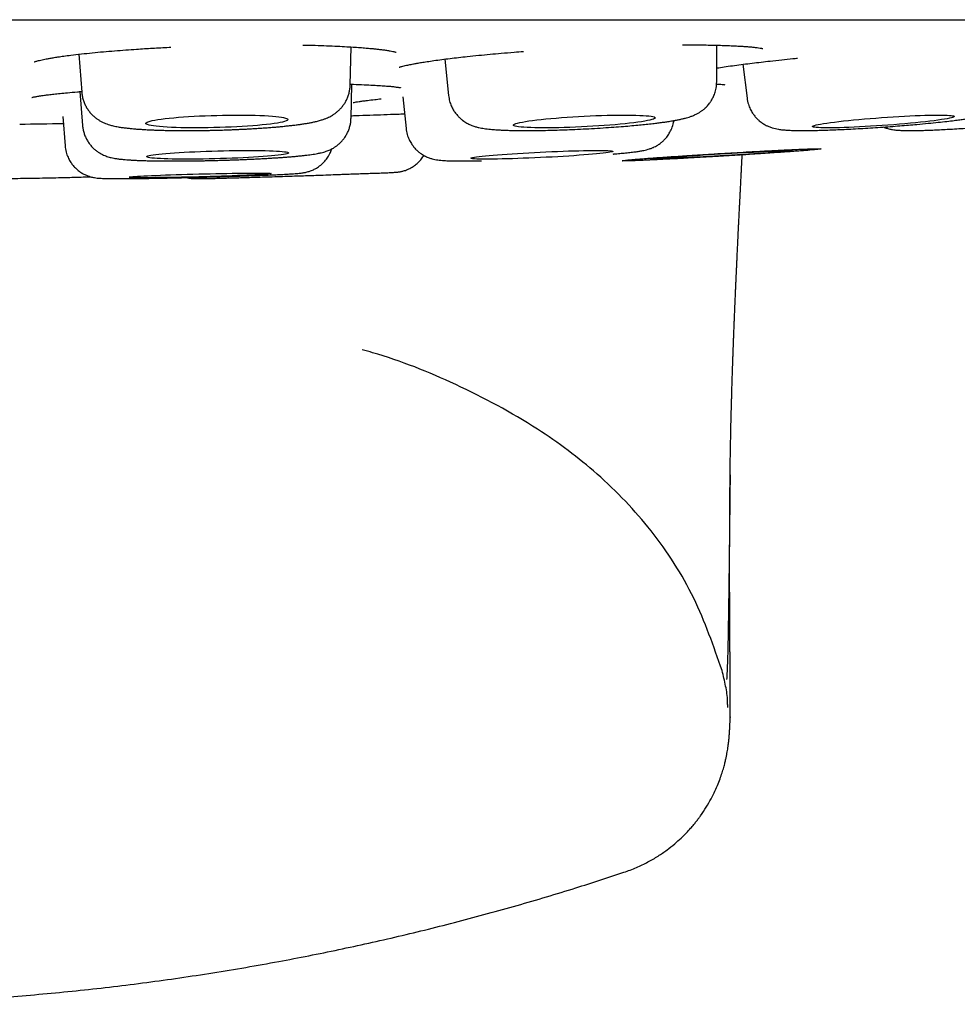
# Model space of a CAD drawing. Header units: millimetres. Extents: x 8 to 676, y 12 to 869.
# Tile 11 of 77: x 405.62 to 413.71, y 371.53 to 380.03. Entities that reach past the tile are written whole.
import ezdxf

# ---------------------------------------------------------------- set-up
doc = ezdxf.new("R2010")
doc.units = ezdxf.units.MM

msp = doc.modelspace()

# ---------------------------------------------------------------- linework, layer by layer
at = {"color": 7, "linetype": 'Continuous', "lineweight": 30}
for p, q in [((387.1689, 380.0263), (420.5038, 380.0263)), ((408.4672, 379.4619), (408.4757, 379.7913)), ((411.6302, 379.4901), (411.6307, 379.8063)), ((406.1248, 379.7282), (406.1509, 379.4002)), ((409.2835, 379.686), (409.3161, 379.3722)), ((411.8558, 379.6415), (411.8919, 379.3496)), ((408.4744, 379.1753), (408.482, 379.4691)), ((406.1349, 379.406), (406.1581, 379.1134)), ((408.9222, 379.3617), (408.9497, 379.0887)), ((405.9877, 379.1901), (406.0074, 378.9377)), ((408.9497, 379.0888), (408.9497, 379.0887))]:
    msp.add_line(p, q, dxfattribs=at)
at = {"color": 7, "linetype": 'Continuous', "lineweight": 30, "flags": 128}
for points in [[(407.3166, 379.2011), (407.3665, 379.2023), (407.4161, 379.2031), (407.4651, 379.2035), (407.513, 379.2036), (407.5597, 379.2033), (407.6047, 379.2026), (407.6478, 379.2015), (407.6887, 379.2001), (407.7272, 379.1984), (407.7629, 379.1963), (407.7956, 379.194), (407.8252, 379.1913), (407.8513, 379.1883), (407.8739, 379.185), (407.8928, 379.1816), (407.9079, 379.1778), (407.919, 379.1739), (407.9261, 379.1699), (407.9292, 379.1656), (407.9281, 379.1613), (407.9231, 379.1569), (407.9139, 379.1524), (407.9008, 379.1479), (407.8838, 379.1434), (407.8631, 379.1389), (407.8387, 379.1345), (407.8108, 379.1302), (407.7796, 379.126), (407.7454, 379.122), (407.7083, 379.1181), (407.6686, 379.1145), (407.6265, 379.111), (407.5824, 379.1078), (407.5365, 379.1049), (407.4892, 379.1023), (407.4407, 379.0999), (407.3914, 379.0979), (407.3416, 379.0963), (407.2916, 379.0949), (407.2418, 379.094), (407.1924, 379.0934), (407.1439, 379.0931), (407.0966, 379.0933), (407.0507, 379.0937), (407.0066, 379.0946), (406.9646, 379.0958), (406.9248, 379.0974), (406.8877, 379.0993), (406.8535, 379.1015), (406.8223, 379.1041), (406.7945, 379.1069), (406.7701, 379.11), (406.7493, 379.1134), (406.7323, 379.117), (406.7192, 379.1208), (406.7101, 379.1248), (406.705, 379.1289), (406.704, 379.1332), (406.707, 379.1376), (406.7141, 379.142), (406.7253, 379.1465), (406.7403, 379.151), (406.7592, 379.1555), (406.7818, 379.16), (406.808, 379.1643), (406.8375, 379.1686), (406.8702, 379.1727), (406.906, 379.1767), (406.9444, 379.1804), (406.9853, 379.184), (407.0284, 379.1873), (407.0735, 379.1904), (407.1201, 379.1932), (407.1681, 379.1956), (407.217, 379.1978), (407.2666, 379.1997), (407.3166, 379.2011)], [(410.4876, 379.194), (410.5375, 379.1964), (410.587, 379.1985), (410.6359, 379.2002), (410.6839, 379.2016), (410.7305, 379.2026), (410.7755, 379.2033), (410.8185, 379.2036), (410.8594, 379.2035), (410.8978, 379.2031), (410.9335, 379.2023), (410.9662, 379.2011), (410.9957, 379.1996), (411.0218, 379.1977), (411.0444, 379.1956), (411.0633, 379.1931), (411.0783, 379.1903), (411.0894, 379.1872), (411.0965, 379.1839), (411.0996, 379.1803), (411.0986, 379.1765), (411.0935, 379.1726), (411.0844, 379.1684), (411.0713, 379.1642), (411.0543, 379.1598), (411.0336, 379.1554), (411.0092, 379.1509), (410.9813, 379.1464), (410.9502, 379.1419), (410.916, 379.1374), (410.8789, 379.1331), (410.8393, 379.1288), (410.7973, 379.1246), (410.7532, 379.1206), (410.7073, 379.1168), (410.66, 379.1132), (410.6116, 379.1099), (410.5623, 379.1068), (410.5125, 379.104), (410.4626, 379.1014), (410.4128, 379.0992), (410.3636, 379.0973), (410.3151, 379.0958), (410.2678, 379.0946), (410.222, 379.0937), (410.1779, 379.0932), (410.1359, 379.0931), (410.0962, 379.0934), (410.0592, 379.094), (410.0249, 379.095), (409.9938, 379.0963), (409.966, 379.098), (409.9416, 379.1), (409.9208, 379.1024), (409.9039, 379.105), (409.8908, 379.1079), (409.8817, 379.1111), (409.8766, 379.1146), (409.8756, 379.1183), (409.8786, 379.1221), (409.8857, 379.1262), (409.8968, 379.1304), (409.9119, 379.1347), (409.9307, 379.1391), (409.9533, 379.1436), (409.9795, 379.1481), (410.009, 379.1526), (410.0417, 379.1571), (410.0773, 379.1615), (410.1157, 379.1658), (410.1566, 379.17), (410.1997, 379.1741), (410.2447, 379.178), (410.2913, 379.1817), (410.3392, 379.1852), (410.3881, 379.1884), (410.4377, 379.1914), (410.4876, 379.194)], [(412.4562, 379.1051), (412.458, 379.108), (412.4639, 379.1113), (412.4738, 379.1147), (412.4877, 379.1184), (412.5054, 379.1223), (412.5269, 379.1263), (412.5519, 379.1305), (412.5804, 379.1349), (412.6122, 379.1393), (412.6469, 379.1437), (412.6845, 379.1482), (412.7246, 379.1527), (412.767, 379.1572), (412.8114, 379.1616), (412.8575, 379.166), (412.905, 379.1702), (412.9536, 379.1742), (413.0029, 379.1781), (413.0527, 379.1818), (413.1026, 379.1853), (413.1522, 379.1885), (413.2013, 379.1915), (413.2495, 379.1941), (413.2964, 379.1965), (413.3419, 379.1985), (413.3855, 379.2003), (413.427, 379.2016), (413.4662, 379.2026), (413.5026, 379.2033), (413.5362, 379.2036), (413.5666, 379.2035), (413.5938, 379.203), (413.6174, 379.2022), (413.6374, 379.2011), (413.6536, 379.1995), (413.6658, 379.1977), (413.6741, 379.1955), (413.6784, 379.193), (413.6786, 379.1902), (413.6747, 379.1871), (413.6668, 379.1837), (413.6549, 379.1802), (413.6391, 379.1764), (413.6195, 379.1724), (413.5962, 379.1683), (413.5694, 379.164), (413.5393, 379.1596), (413.506, 379.1552), (413.4698, 379.1507), (413.431, 379.1462), (413.3897, 379.1417), (413.3462, 379.1373), (413.3009, 379.1329), (413.2541, 379.1286), (413.206, 379.1245), (413.157, 379.1205), (413.1074, 379.1167), (413.0576, 379.1131), (413.0078, 379.1098), (412.9584, 379.1067), (412.9097, 379.1039), (412.8621, 379.1013), (412.8158, 379.0991), (412.7712, 379.0973), (412.7286, 379.0957), (412.6883, 379.0945), (412.6505, 379.0937), (412.6154, 379.0932), (412.5834, 379.0931), (412.5546, 379.0934), (412.5292, 379.094), (412.5073, 379.095), (412.4892, 379.0964), (412.475, 379.0981), (412.4647, 379.1001), (412.4584, 379.1024), (412.4562, 379.1051)], [(407.3238, 378.8947), (407.3738, 378.8959), (407.4234, 378.8969), (407.4723, 378.8977), (407.5203, 378.8982), (407.5669, 378.8984), (407.612, 378.8984), (407.6551, 378.8982), (407.696, 378.8977), (407.7344, 378.8969), (407.7701, 378.8959), (407.8029, 378.8947), (407.8324, 378.8933), (407.8586, 378.8916), (407.8812, 378.8897), (407.9001, 378.8877), (407.9151, 378.8854), (407.9263, 378.883), (407.9334, 378.8805), (407.9364, 378.8778), (407.9354, 378.875), (407.9303, 378.8721), (407.9212, 378.8691), (407.9081, 378.8661), (407.8911, 378.863), (407.8703, 378.86), (407.8459, 378.8569), (407.8181, 378.8539), (407.7869, 378.8509), (407.7527, 378.8479), (407.7156, 378.8451), (407.6758, 378.8423), (407.6338, 378.8397), (407.5897, 378.8372), (407.5438, 378.8349), (407.4965, 378.8328), (407.448, 378.8308), (407.3986, 378.829), (407.3488, 378.8275), (407.2988, 378.8262), (407.249, 378.8251), (407.1997, 378.8242), (407.1512, 378.8236), (407.1039, 378.8232), (407.058, 378.8231), (407.0139, 378.8232), (406.9718, 378.8236), (406.9321, 378.8242), (406.895, 378.8251), (406.8608, 378.8262), (406.8296, 378.8275), (406.8017, 378.8291), (406.7773, 378.8308), (406.7566, 378.8328), (406.7396, 378.835), (406.7265, 378.8373), (406.7173, 378.8398), (406.7123, 378.8424), (406.7112, 378.8451), (406.7143, 378.848), (406.7214, 378.8509), (406.7325, 378.8539), (406.7476, 378.857), (406.7665, 378.86), (406.7891, 378.8631), (406.8152, 378.8662), (406.8448, 378.8692), (406.8775, 378.8721), (406.9132, 378.875), (406.9517, 378.8778), (406.9926, 378.8805), (407.0357, 378.8831), (407.0807, 378.8855), (407.1274, 378.8877), (407.1753, 378.8898), (407.2243, 378.8916), (407.2739, 378.8933), (407.3238, 378.8947)], [(409.5084, 378.8313), (409.5103, 378.8333), (409.5163, 378.8355), (409.5264, 378.8378), (409.5403, 378.8404), (409.5582, 378.843), (409.5798, 378.8458), (409.605, 378.8486), (409.6336, 378.8516), (409.6654, 378.8546), (409.7003, 378.8577), (409.738, 378.8607), (409.7782, 378.8638), (409.8207, 378.8668), (409.8652, 378.8699), (409.9115, 378.8728), (409.959, 378.8757), (410.0077, 378.8785), (410.0571, 378.8811), (410.107, 378.8836), (410.1569, 378.886), (410.2066, 378.8882), (410.2557, 378.8902), (410.304, 378.892), (410.351, 378.8936), (410.3964, 378.895), (410.4401, 378.8962), (410.4816, 378.8971), (410.5207, 378.8978), (410.5571, 378.8982), (410.5907, 378.8984), (410.6211, 378.8984), (410.6482, 378.8981), (410.6717, 378.8975), (410.6916, 378.8967), (410.7077, 378.8957), (410.7199, 378.8944), (410.7281, 378.8929), (410.7323, 378.8912), (410.7324, 378.8893), (410.7284, 378.8872), (410.7204, 378.8849), (410.7084, 378.8824), (410.6924, 378.8799), (410.6727, 378.8771), (410.6493, 378.8743), (410.6224, 378.8714), (410.5921, 378.8684), (410.5587, 378.8654), (410.5224, 378.8623), (410.4834, 378.8593), (410.442, 378.8562), (410.3984, 378.8532), (410.3531, 378.8502), (410.3061, 378.8473), (410.2579, 378.8444), (410.2089, 378.8417), (410.1592, 378.8391), (410.1092, 378.8367), (410.0594, 378.8344), (410.0099, 378.8323), (409.9612, 378.8304), (409.9136, 378.8287), (409.8673, 378.8272), (409.8227, 378.8259), (409.7801, 378.8248), (409.7398, 378.824), (409.702, 378.8235), (409.6669, 378.8231), (409.6349, 378.8231), (409.6062, 378.8233), (409.5808, 378.8237), (409.5591, 378.8244), (409.5411, 378.8253), (409.5269, 378.8265), (409.5167, 378.8279), (409.5105, 378.8295), (409.5084, 378.8313)], [(411.0609, 378.824), (411.0629, 378.8248), (411.0689, 378.8259), (411.079, 378.8271), (411.093, 378.8286), (411.1109, 378.8304), (411.1325, 378.8323), (411.1577, 378.8344), (411.1864, 378.8367), (411.2182, 378.8391), (411.2531, 378.8417), (411.2908, 378.8444), (411.3311, 378.8472), (411.3736, 378.8501), (411.4181, 378.8531), (411.4643, 378.8561), (411.5119, 378.8592), (411.5605, 378.8623), (411.6099, 378.8653), (411.6597, 378.8684), (411.7096, 378.8714), (411.7593, 378.8743), (411.8084, 378.8771), (411.8565, 378.8798), (411.9035, 378.8824), (411.9489, 378.8848), (411.9925, 378.8871), (412.0339, 378.8892), (412.073, 378.8911), (412.1094, 378.8929), (412.1429, 378.8944), (412.1732, 378.8956), (412.2002, 378.8967), (412.2237, 378.8975), (412.2436, 378.8981), (412.2596, 378.8984), (412.2717, 378.8984), (412.2799, 378.8983), (412.284, 378.8978), (412.2841, 378.8971), (412.28, 378.8962), (412.272, 378.895), (412.2599, 378.8937), (412.2439, 378.8921), (412.2242, 378.8902), (412.2007, 378.8882), (412.1738, 378.886), (412.1435, 378.8837), (412.1101, 378.8811), (412.0737, 378.8785), (412.0348, 378.8757), (411.9933, 378.8729), (411.9498, 378.8699), (411.9044, 378.8669), (411.8575, 378.8638), (411.8093, 378.8608), (411.7603, 378.8577), (411.7106, 378.8547), (411.6607, 378.8516), (411.6109, 378.8487), (411.5615, 378.8458), (411.5128, 378.8431), (411.4652, 378.8404), (411.419, 378.8379), (411.3745, 378.8355), (411.3319, 378.8333), (411.2916, 378.8313), (411.2539, 378.8295), (411.2189, 378.8279), (411.187, 378.8265), (411.1583, 378.8253), (411.133, 378.8244), (411.1113, 378.8237), (411.0933, 378.8233), (411.0792, 378.8231), (411.0691, 378.8231), (411.0629, 378.8235), (411.0609, 378.824)], [(406.5601, 378.6675), (406.5621, 378.6686), (406.5682, 378.6698), (406.5783, 378.671), (406.5924, 378.6724), (406.6103, 378.6738), (406.632, 378.6753), (406.6572, 378.6768), (406.6859, 378.6783), (406.7179, 378.6799), (406.7528, 378.6816), (406.7906, 378.6832), (406.8309, 378.6848), (406.8735, 378.6865), (406.918, 378.6881), (406.9643, 378.6896), (407.012, 378.6912), (407.0607, 378.6926), (407.1102, 378.694), (407.16, 378.6954), (407.21, 378.6966), (407.2598, 378.6978), (407.3089, 378.6989), (407.3571, 378.6998), (407.4042, 378.7007), (407.4496, 378.7014), (407.4933, 378.702), (407.5348, 378.7025), (407.5739, 378.7029), (407.6103, 378.7031), (407.6438, 378.7032), (407.6742, 378.7032), (407.7013, 378.703), (407.7248, 378.7027), (407.7446, 378.7023), (407.7607, 378.7018), (407.7728, 378.7011), (407.781, 378.7003), (407.7851, 378.6994), (407.7851, 378.6984), (407.7811, 378.6972), (407.773, 378.696), (407.7609, 378.6947), (407.7449, 378.6933), (407.7251, 378.6919), (407.7016, 378.6904), (407.6746, 378.6889), (407.6442, 378.6873), (407.6108, 378.6857), (407.5744, 378.684), (407.5353, 378.6824), (407.4938, 378.6808), (407.4502, 378.6792), (407.4048, 378.6776), (407.3578, 378.676), (407.3095, 378.6745), (407.2604, 378.6731), (407.2107, 378.6717), (407.1607, 378.6704), (407.1108, 378.6692), (407.0613, 378.6681), (407.0126, 378.6671), (406.9649, 378.6661), (406.9186, 378.6653), (406.874, 378.6647), (406.8314, 378.6641), (406.7911, 378.6637), (406.7533, 378.6634), (406.7183, 378.6632), (406.6863, 378.6632), (406.6576, 378.6633), (406.6323, 378.6635), (406.6105, 378.6639), (406.5926, 378.6644), (406.5785, 378.665), (406.5683, 378.6657), (406.5622, 378.6666), (406.5601, 378.6675)]]:
    msp.add_lwpolyline(points, dxfattribs=at)
at = {"color": 7, "linetype": 'Continuous', "lineweight": 30}
msp.add_arc((403.8363, 509.1134), 130, 270.784149, 270.950264, dxfattribs=at)
for points, knots in [([(405.7407, 379.6629), (405.7406, 379.6628), (405.7399, 379.6623), (405.7441, 379.6639), (405.7523, 379.6664), (405.7634, 379.6696), (405.7779, 379.6734), (405.7968, 379.6779), (405.8191, 379.6828), (405.8434, 379.6877), (405.8713, 379.6928), (405.9052, 379.6986), (405.9469, 379.7052), (405.9974, 379.7125), (406.0636, 379.7212), (406.145, 379.7308), (406.2396, 379.7407), (406.3358, 379.7498), (406.4323, 379.758), (406.5277, 379.7654), (406.6365, 379.773), (406.7614, 379.7808), (406.8613, 379.7865), (406.9149, 379.7889), (406.9203, 379.7892)], [0, 0, 0, 0, 0.0068045, 0.041748, 0.0776064, 0.1100971, 0.1391351, 0.1766079, 0.2097498, 0.239337, 0.2712544, 0.3081261, 0.3499665, 0.3967917, 0.4486187, 0.5208887, 0.5899139, 0.6555636, 0.7178215, 0.7766811, 0.8321436, 0.9119636, 0.9912439, 1, 1, 1, 1]), ([(408.0574, 379.8078), (408.0852, 379.8072), (408.1475, 379.8058), (408.2403, 379.8028), (408.3335, 379.799), (408.4175, 379.7948), (408.49, 379.7905), (408.5516, 379.7863), (408.6031, 379.7822), (408.6455, 379.7785), (408.6815, 379.7749), (408.7147, 379.7713), (408.748, 379.7672), (408.7816, 379.7625), (408.8123, 379.7575), (408.8343, 379.7532), (408.8487, 379.7499), (408.8589, 379.7473), (408.8633, 379.7459), (408.8632, 379.7462), (408.8632, 379.7462)], [0, 0, 0, 0, 0.066437, 0.148506, 0.232045, 0.309613, 0.380376, 0.444276, 0.501275, 0.551351, 0.594497, 0.637639, 0.687844, 0.745055, 0.807631, 0.867041, 0.904201, 0.939564, 0.979066, 1, 1, 1, 1]), ([(411.3347, 379.8097), (411.3517, 379.8097), (411.3967, 379.8098), (411.465, 379.8092), (411.5383, 379.8083), (411.6041, 379.807), (411.6621, 379.8055), (411.7165, 379.8037), (411.7662, 379.8017), (411.8104, 379.7994), (411.8472, 379.7973), (411.8806, 379.795), (411.9138, 379.7923), (411.9476, 379.7891), (411.9791, 379.7854), (412.0003, 379.7823), (412.0133, 379.78), (412.0209, 379.7786), (412.0272, 379.7772), (412.0297, 379.7766), (412.0293, 379.7768), (412.0292, 379.7769)], [0, 0, 0, 0, 0.046415, 0.122487, 0.196036, 0.264585, 0.328089, 0.386512, 0.452354, 0.510188, 0.560001, 0.607255, 0.662291, 0.725301, 0.795176, 0.862341, 0.89406, 0.92454, 0.954254, 0.987585, 1, 1, 1, 1]), ([(408.8905, 379.6165), (408.8905, 379.6164), (408.8904, 379.6162), (408.8938, 379.6173), (408.9012, 379.6196), (408.9137, 379.6233), (408.9316, 379.6279), (408.9523, 379.6328), (408.9723, 379.6371), (408.9921, 379.6411), (409.0151, 379.6456), (409.0448, 379.651), (409.0841, 379.6577), (409.1322, 379.6652), (409.1901, 379.6737), (409.2562, 379.6827), (409.3278, 379.6917), (409.4015, 379.7003), (409.4837, 379.7094), (409.5741, 379.7187), (409.6722, 379.7281), (409.7741, 379.7372), (409.8707, 379.7454), (409.9362, 379.7505), (409.9635, 379.7526)], [0, 0, 0, 0, 0.015776, 0.048547, 0.082601, 0.117442, 0.159942, 0.19774, 0.228926, 0.253793, 0.279418, 0.316575, 0.359439, 0.408028, 0.46236, 0.521695, 0.580084, 0.636247, 0.690174, 0.758577, 0.822982, 0.883389, 0.951473, 1, 1, 1, 1]), ([(411.6304, 379.6095), (411.6361, 379.6104), (411.6609, 379.6145), (411.7118, 379.6221), (411.7824, 379.632), (411.8576, 379.6419), (411.9343, 379.6514), (412.0116, 379.6605), (412.0961, 379.6701), (412.1876, 379.6799), (412.2672, 379.6882), (412.314, 379.6928), (412.3273, 379.6941)], [0, 0, 0, 0, 0.035819, 0.155598, 0.277943, 0.394878, 0.506377, 0.612415, 0.712973, 0.838488, 0.954221, 1, 1, 1, 1]), ([(407.3186, 379.0733), (407.3388, 379.0739), (407.3671, 379.0747), (407.4085, 379.0761), (407.4434, 379.0774), (407.4846, 379.0791), (407.5275, 379.081), (407.5717, 379.0832), (407.6166, 379.0857), (407.6616, 379.0884), (407.7063, 379.0913), (407.7505, 379.0945), (407.7938, 379.0978), (407.836, 379.1014), (407.877, 379.1052), (407.9166, 379.1092), (407.9547, 379.1133), (407.9912, 379.1177), (408.0262, 379.1222), (408.0597, 379.127), (408.0919, 379.1321), (408.1231, 379.1377), (408.154, 379.1439), (408.1859, 379.1513), (408.2164, 379.1597), (408.2447, 379.1692), (408.2686, 379.1788), (408.2903, 379.189), (408.3109, 379.2003), (408.3312, 379.2133), (408.3515, 379.2285), (408.3717, 379.2463), (408.3915, 379.267), (408.4102, 379.2906), (408.4271, 379.317), (408.4417, 379.3458), (408.4534, 379.3766), (408.4616, 379.4087), (408.4663, 379.4374), (408.4666, 379.4552), (408.4667, 379.4618)], [0, 0, 0, 0, 0.03684, 0.051445, 0.075691, 0.100747, 0.127522, 0.155356, 0.183986, 0.213204, 0.242863, 0.272859, 0.303115, 0.333577, 0.364211, 0.394995, 0.425929, 0.457028, 0.488335, 0.519933, 0.551974, 0.584732, 0.618736, 0.655105, 0.696029, 0.726436, 0.751216, 0.772026, 0.791016, 0.809244, 0.827398, 0.845903, 0.864923, 0.88454, 0.904667, 0.925151, 0.945847, 0.966658, 0.987527, 1, 1, 1, 1]), ([(408.4674, 379.4695), (408.4771, 379.4693), (408.5198, 379.4681), (408.5867, 379.4656), (408.6645, 379.462), (408.7291, 379.4582), (408.7818, 379.4544), (408.8238, 379.4506), (408.8537, 379.4472), (408.8744, 379.4444), (408.8896, 379.442), (408.8997, 379.44), (408.9007, 379.4399), (408.9012, 379.4398)], [0, 0, 0, 0, 0.039825, 0.175402, 0.30283, 0.42208, 0.533135, 0.636013, 0.731291, 0.797829, 0.860198, 0.926462, 1, 1, 1, 1]), ([(409.3161, 379.3722), (409.3186, 379.3559), (409.3232, 379.325), (409.3382, 379.2835), (409.3556, 379.2493), (409.3754, 379.2197), (409.396, 379.1951), (409.4171, 379.1747), (409.4368, 379.1586), (409.4556, 379.1455), (409.4737, 379.1345), (409.495, 379.1234), (409.5201, 379.1126), (409.5492, 379.1029), (409.5771, 379.0958), (409.6002, 379.0912), (409.6238, 379.0872), (409.6494, 379.0838), (409.6755, 379.081), (409.7011, 379.0787), (409.7236, 379.077), (409.7433, 379.0758), (409.7674, 379.0744), (409.7997, 379.073), (409.8442, 379.0715), (409.897, 379.0704), (409.9594, 379.0698), (410.0272, 379.0699), (410.0987, 379.0707), (410.1727, 379.0721), (410.253, 379.0743), (410.3394, 379.0773), (410.4311, 379.0812), (410.5272, 379.086), (410.6243, 379.0916), (410.7178, 379.0978), (410.8035, 379.1042), (410.8799, 379.1105), (410.9471, 379.1166), (411.0087, 379.1227), (411.0638, 379.1287), (411.1121, 379.1344), (411.1527, 379.1396), (411.1909, 379.1449), (411.2245, 379.15), (411.2553, 379.1551), (411.2843, 379.1603), (411.314, 379.1663), (411.3419, 379.1726), (411.3674, 379.1792), (411.3904, 379.186), (411.4166, 379.195), (411.4442, 379.2067), (411.4686, 379.2192), (411.4895, 379.232), (411.5107, 379.2472), (411.5286, 379.2624), (411.5441, 379.2776), (411.5566, 379.2913), (411.5697, 379.3077), (411.5843, 379.3288), (411.6001, 379.3569), (411.6153, 379.3933), (411.6275, 379.4386), (411.6293, 379.4722), (411.6302, 379.4901)], [0, 0, 0, 0, 0.015372, 0.029051, 0.041034, 0.051323, 0.06242, 0.071342, 0.079634, 0.087368, 0.094591, 0.101936, 0.114512, 0.129493, 0.143272, 0.155829, 0.169808, 0.185532, 0.20122, 0.214859, 0.226207, 0.235302, 0.243789, 0.261161, 0.281066, 0.303533, 0.328051, 0.354253, 0.377377, 0.40167, 0.427131, 0.453758, 0.481548, 0.510501, 0.540552, 0.569634, 0.596731, 0.621839, 0.644955, 0.666076, 0.688787, 0.708626, 0.726092, 0.743533, 0.761335, 0.773968, 0.788877, 0.806111, 0.823571, 0.839001, 0.852506, 0.866125, 0.880431, 0.89264, 0.902328, 0.910623, 0.92042, 0.925975, 0.931979, 0.938443, 0.946326, 0.956413, 0.968718, 0.983248, 1, 1, 1, 1]), ([(411.6285, 379.4707), (411.6332, 379.4705), (411.6472, 379.47), (411.6674, 379.4687), (411.6861, 379.4673), (411.6999, 379.4655), (411.6992, 379.4658), (411.699, 379.4659)], [0, 0, 0, 0, 0.117026, 0.348906, 0.630323, 0.880727, 1, 1, 1, 1]), ([(411.8919, 379.3496), (411.895, 379.332), (411.9007, 379.2992), (411.9181, 379.2563), (411.9373, 379.2223), (411.9574, 379.1948), (411.9772, 379.173), (411.9965, 379.1553), (412.0164, 379.1396), (412.0369, 379.1261), (412.0602, 379.1133), (412.0832, 379.1029), (412.1175, 379.0906), (412.1623, 379.0807), (412.1994, 379.0762), (412.2351, 379.0732), (412.2754, 379.0712), (412.3191, 379.0701), (412.365, 379.0697), (412.4101, 379.0698), (412.4582, 379.0705), (412.5126, 379.0718), (412.5729, 379.0737), (412.6393, 379.0762), (412.7113, 379.0794), (412.7886, 379.0832), (412.8707, 379.0877), (412.9561, 379.0929), (413.0425, 379.0985), (413.1272, 379.1046), (413.2081, 379.1107), (413.2847, 379.1169), (413.3675, 379.1241), (413.454, 379.1321), (413.5404, 379.1408), (413.6148, 379.149), (413.6764, 379.1563), (413.7264, 379.1627), (413.762, 379.1676), (413.7904, 379.1718), (413.8164, 379.1758), (413.8457, 379.1806), (413.8757, 379.186), (413.9047, 379.1918), (413.9314, 379.1978), (413.9553, 379.204), (413.9789, 379.2112), (414.0025, 379.2197), (414.0287, 379.2312), (414.0563, 379.2464), (414.0806, 379.263), (414.1027, 379.2813), (414.125, 379.3032), (414.1478, 379.3313), (414.1695, 379.3665), (414.1876, 379.4075), (414.2012, 379.4573), (414.2025, 379.4938), (414.2033, 379.5131)], [0, 0, 0, 0, 0.016244, 0.030313, 0.042205, 0.051922, 0.061574, 0.069448, 0.076495, 0.085542, 0.093004, 0.102581, 0.115855, 0.14108, 0.162336, 0.183969, 0.207206, 0.232503, 0.254421, 0.275783, 0.297138, 0.31919, 0.341939, 0.365376, 0.389493, 0.414281, 0.439729, 0.465827, 0.492061, 0.517385, 0.541766, 0.565203, 0.587696, 0.619651, 0.649483, 0.677192, 0.702621, 0.724551, 0.742769, 0.752436, 0.76518, 0.781037, 0.798532, 0.815703, 0.83258, 0.848898, 0.863567, 0.876694, 0.888849, 0.900492, 0.911881, 0.919438, 0.928575, 0.941167, 0.952909, 0.966629, 0.982327, 1, 1, 1, 1]), ([(405.7195, 379.3553), (405.7194, 379.3552), (405.7187, 379.3548), (405.7226, 379.3559), (405.7318, 379.3581), (405.7439, 379.3606), (405.757, 379.3631), (405.7715, 379.3656), (405.7878, 379.3683), (405.8068, 379.3712), (405.8324, 379.3748), (405.8664, 379.3793), (405.911, 379.3846), (405.9644, 379.3904), (406.032, 379.3971), (406.094, 379.4027), (406.1382, 379.4062), (406.1503, 379.4072)], [0, 0, 0, 0, 0.016127, 0.079053, 0.141284, 0.198246, 0.250848, 0.294955, 0.338597, 0.388555, 0.444824, 0.524022, 0.613063, 0.711937, 0.816317, 0.949653, 1, 1, 1, 1]), ([(406.1513, 379.4001), (406.1516, 379.3952), (406.1526, 379.3791), (406.158, 379.3522), (406.1676, 379.3199), (406.1808, 379.289), (406.1972, 379.2597), (406.2165, 379.2325), (406.2376, 379.2087), (406.2594, 379.1885), (406.281, 379.1717), (406.3027, 379.1574), (406.3243, 379.1455), (406.3459, 379.1354), (406.3683, 379.1265), (406.3941, 379.118), (406.4267, 379.1094), (406.4625, 379.1022), (406.4995, 379.0964), (406.5337, 379.0919), (406.5683, 379.0882), (406.605, 379.0848), (406.6433, 379.0818), (406.6834, 379.0792), (406.7252, 379.0769), (406.7686, 379.075), (406.8136, 379.0733), (406.86, 379.072), (406.9076, 379.071), (406.9563, 379.0703), (407.0059, 379.0698), (407.0559, 379.0697), (407.1056, 379.0698), (407.1543, 379.0702), (407.1977, 379.0708), (407.2363, 379.0714), (407.2751, 379.0722), (407.3026, 379.0729), (407.3186, 379.0733)], [0, 0, 0, 0, 0.009181, 0.030171, 0.051219, 0.072345, 0.093573, 0.114914, 0.136373, 0.155569, 0.174439, 0.193169, 0.212011, 0.231622, 0.253022, 0.277911, 0.313159, 0.363636, 0.403247, 0.437836, 0.473052, 0.507798, 0.542088, 0.575995, 0.609594, 0.642942, 0.676078, 0.709024, 0.741787, 0.774351, 0.806674, 0.838653, 0.870062, 0.900314, 0.929265, 0.949895, 0.970936, 1, 1, 1, 1]), ([(408.4928, 379.3117), (408.4927, 379.3116), (408.4925, 379.3113), (408.5014, 379.3132), (408.5193, 379.3165), (408.5442, 379.3205), (408.5759, 379.325), (408.6196, 379.3307), (408.6716, 379.3369), (408.7164, 379.3416), (408.7358, 379.3437)], [0, 0, 0, 0, 0.054738, 0.161074, 0.278732, 0.403351, 0.533204, 0.668232, 0.856296, 1, 1, 1, 1]), ([(408.475, 379.1979), (408.4882, 379.1984), (408.5437, 379.2003), (408.6385, 379.2036), (408.7582, 379.2078), (408.8583, 379.2114), (408.9159, 379.2135), (408.9371, 379.2143)], [0, 0, 0, 0, 0.07997, 0.334908, 0.591919, 0.850074, 1, 1, 1, 1]), ([(406.1584, 379.1134), (406.1586, 379.1107), (406.1591, 379.0969), (406.1638, 379.0723), (406.1725, 379.0401), (406.185, 379.009), (406.2008, 378.9796), (406.2196, 378.9521), (406.2411, 378.927), (406.2639, 378.9057), (406.2868, 378.8881), (406.3085, 378.8742), (406.3295, 378.863), (406.3495, 378.854), (406.3686, 378.8468), (406.3875, 378.8408), (406.4075, 378.8357), (406.4319, 378.8305), (406.4592, 378.8262), (406.4909, 378.8224), (406.5224, 378.8194), (406.5546, 378.817), (406.5864, 378.8151), (406.6206, 378.8133), (406.6568, 378.8118), (406.6949, 378.8106), (406.735, 378.8095), (406.7769, 378.8087), (406.8206, 378.8081), (406.8658, 378.8076), (406.9124, 378.8074), (406.9601, 378.8074), (407.0088, 378.8075), (407.0581, 378.8079), (407.1073, 378.8084), (407.155, 378.8091), (407.1982, 378.8098), (407.2363, 378.8106), (407.2776, 378.8115), (407.3069, 378.8123), (407.3251, 378.8127)], [0, 0, 0, 0, 0.004854, 0.025155, 0.045479, 0.065835, 0.08623, 0.106666, 0.127131, 0.147579, 0.165439, 0.182488, 0.198868, 0.215034, 0.231431, 0.249048, 0.269363, 0.29525, 0.335937, 0.374849, 0.416693, 0.449318, 0.482703, 0.515826, 0.548708, 0.581385, 0.613892, 0.646255, 0.67849, 0.710603, 0.742587, 0.774422, 0.80606, 0.837406, 0.868259, 0.89812, 0.925372, 0.947122, 0.967227, 1, 1, 1, 1]), ([(407.3251, 378.8127), (407.3443, 378.8133), (407.3713, 378.814), (407.4113, 378.8153), (407.4455, 378.8164), (407.4861, 378.8178), (407.5283, 378.8195), (407.572, 378.8213), (407.6162, 378.8233), (407.6607, 378.8254), (407.7048, 378.8277), (407.7483, 378.8301), (407.7909, 378.8326), (407.8324, 378.8352), (407.8725, 378.838), (407.9111, 378.8408), (407.9482, 378.8437), (407.9834, 378.8467), (408.017, 378.8498), (408.0487, 378.853), (408.0787, 378.8563), (408.107, 378.8598), (408.1341, 378.8634), (408.1605, 378.8674), (408.1878, 378.8722), (408.2135, 378.8776), (408.2375, 378.8839), (408.2575, 378.8901), (408.276, 378.8969), (408.294, 378.9046), (408.3125, 378.9138), (408.3317, 378.925), (408.3517, 378.9387), (408.3722, 378.9554), (408.3928, 378.9753), (408.4124, 378.9984), (408.4304, 379.0245), (408.4458, 379.0531), (408.4583, 379.0836), (408.4674, 379.1155), (408.473, 379.1462), (408.4738, 379.1662), (408.4741, 379.1752)], [0, 0, 0, 0, 0.034498, 0.048719, 0.072256, 0.096659, 0.122781, 0.149961, 0.177928, 0.206468, 0.235429, 0.264701, 0.2942, 0.323864, 0.353646, 0.383513, 0.413442, 0.443424, 0.473463, 0.503585, 0.533848, 0.564365, 0.59536, 0.627297, 0.661285, 0.70062, 0.727628, 0.7489, 0.76643, 0.782355, 0.797732, 0.813297, 0.829442, 0.846506, 0.864601, 0.883583, 0.903178, 0.923123, 0.943246, 0.963453, 0.983699, 1, 1, 1, 1]), ([(410.7376, 378.8676), (410.738, 378.8676), (410.7589, 378.8692), (410.7947, 378.8724), (410.8462, 378.8773), (410.8927, 378.8824), (410.9332, 378.8874), (410.9672, 378.8925), (411.0017, 378.8985), (411.0381, 378.9074), (411.0625, 378.916), (411.0734, 378.9202), (411.0824, 378.9241), (411.0944, 378.9296), (411.1116, 378.9386), (411.1319, 378.9513), (411.1528, 378.9669), (411.1752, 378.9867), (411.1992, 379.0132), (411.2232, 379.0476), (411.2436, 379.0894), (411.2569, 379.1267), (411.259, 379.1503), (411.2594, 379.156)], [0, 0, 0, 0, 0.001557, 0.088093, 0.173797, 0.270647, 0.360937, 0.442285, 0.517433, 0.614114, 0.638718, 0.658643, 0.673918, 0.685026, 0.709163, 0.739996, 0.764425, 0.79391, 0.836268, 0.87712, 0.925775, 0.982238, 1, 1, 1, 1]), ([(408.9497, 379.0887), (408.9524, 379.0711), (408.9574, 379.038), (408.9742, 378.9941), (408.9934, 378.9588), (409.0144, 378.9295), (409.0364, 378.9051), (409.0594, 378.8845), (409.0858, 378.8651), (409.1158, 378.8477), (409.1478, 378.8342), (409.1758, 378.8254), (409.2012, 378.8196), (409.2246, 378.8158), (409.25, 378.8129), (409.2754, 378.811), (409.3009, 378.8097), (409.3279, 378.8087), (409.3548, 378.8081), (409.3889, 378.8076), (409.4334, 378.8073), (409.4907, 378.8077), (409.5455, 378.8084), (409.5839, 378.8092), (409.5994, 378.8095)], [0, 0, 0, 0, 0.047692, 0.089514, 0.125462, 0.155539, 0.186727, 0.213923, 0.2401, 0.277618, 0.312107, 0.343313, 0.374592, 0.419384, 0.471033, 0.524191, 0.57696, 0.626522, 0.67301, 0.717584, 0.794914, 0.871558, 0.947908, 1, 1, 1, 1]), ([(413.0698, 379.1006), (413.0743, 379.0986), (413.0906, 379.0915), (413.1166, 379.0843), (413.1532, 379.0767), (413.1832, 379.0735), (413.2156, 379.0713), (413.2438, 379.0703), (413.2735, 379.0698), (413.3079, 379.0697), (413.3482, 379.0701), (413.3914, 379.071), (413.4359, 379.0723), (413.4828, 379.0741), (413.5378, 379.0765), (413.5994, 379.0796), (413.6664, 379.0832), (413.738, 379.0874), (413.7965, 379.091), (413.8316, 379.0934), (413.8395, 379.0939)], [0, 0, 0, 0, 0.015594, 0.055456, 0.101064, 0.1694, 0.229783, 0.278595, 0.33236, 0.393075, 0.454077, 0.519847, 0.577673, 0.634374, 0.698257, 0.769342, 0.834081, 0.903799, 0.978476, 1, 1, 1, 1]), ([(406.0074, 378.9377), (406.0098, 378.9197), (406.0142, 378.8859), (406.0306, 378.8407), (406.0498, 378.8041), (406.0714, 378.7734), (406.0949, 378.7473), (406.1209, 378.7244), (406.1483, 378.7052), (406.1762, 378.6899), (406.202, 378.6791), (406.2216, 378.6727), (406.2355, 378.6689), (406.249, 378.6658), (406.2663, 378.6626), (406.2845, 378.6603), (406.3066, 378.6585), (406.3297, 378.6573), (406.3537, 378.6565), (406.3815, 378.6559), (406.4186, 378.6554), (406.4662, 378.6551), (406.5267, 378.6553), (406.5935, 378.6558), (406.6681, 378.6566), (406.7503, 378.6578), (406.8397, 378.6594), (406.9353, 378.6614), (407.0247, 378.6634), (407.1053, 378.6654), (407.1761, 378.6673), (407.2487, 378.6693), (407.3232, 378.6715), (407.3997, 378.6738), (407.4773, 378.6762), (407.5551, 378.6788), (407.6319, 378.6815), (407.7065, 378.6843), (407.7775, 378.6871), (407.8434, 378.69), (407.8991, 378.6927), (407.9432, 378.6951), (407.9775, 378.6974), (408.0046, 378.6994), (408.0265, 378.7014), (408.0442, 378.7034), (408.0592, 378.7055), (408.0725, 378.7077), (408.0869, 378.7107), (408.1077, 378.7159), (408.1344, 378.725), (408.1674, 378.7401), (408.1989, 378.7602), (408.2265, 378.7828), (408.2509, 378.8075), (408.2762, 378.8407), (408.2965, 378.8766), (408.3055, 378.9023), (408.3091, 378.9126)], [0, 0, 0, 0, 0.016179, 0.030414, 0.042704, 0.053049, 0.063961, 0.074057, 0.084259, 0.094557, 0.103521, 0.110474, 0.114437, 0.118084, 0.127009, 0.142775, 0.160209, 0.178631, 0.198167, 0.217922, 0.237423, 0.266223, 0.294526, 0.322526, 0.350985, 0.380002, 0.409576, 0.439706, 0.470391, 0.491163, 0.51218, 0.533558, 0.555815, 0.579009, 0.603132, 0.628172, 0.654118, 0.680956, 0.708673, 0.737252, 0.766676, 0.791652, 0.814575, 0.83513, 0.853368, 0.870035, 0.883871, 0.894558, 0.901452, 0.909162, 0.919147, 0.931178, 0.94467, 0.952925, 0.963269, 0.975706, 0.990238, 1, 1, 1, 1]), ([(407.0577, 378.6642), (407.0594, 378.6638), (407.0655, 378.6622), (407.0749, 378.6604), (407.0895, 378.658), (407.1049, 378.6564), (407.1168, 378.6558), (407.1325, 378.6554), (407.1514, 378.6552), (407.1741, 378.6553), (407.2013, 378.6556), (407.2326, 378.6562), (407.2702, 378.6569), (407.3123, 378.6579), (407.357, 378.659), (407.4005, 378.6603), (407.4493, 378.6617), (407.5045, 378.6633), (407.5665, 378.6652), (407.6342, 378.6671), (407.7109, 378.6694), (407.7945, 378.6719), (407.8805, 378.6745), (407.9641, 378.6772), (408.0432, 378.6798), (408.1174, 378.6822), (408.1962, 378.685), (408.277, 378.6879), (408.3503, 378.6907), (408.4104, 378.6931), (408.4621, 378.695), (408.5163, 378.6969), (408.572, 378.6987), (408.6276, 378.7005), (408.6825, 378.7022), (408.7348, 378.704), (408.7829, 378.706), (408.8176, 378.7077), (408.8417, 378.7091), (408.8572, 378.7101), (408.871, 378.7112), (408.8839, 378.7126), (408.8956, 378.7144), (408.9068, 378.7165), (408.916, 378.7186), (408.9287, 378.7219), (408.9445, 378.7268), (408.9631, 378.7339), (408.9853, 378.7443), (409.0103, 378.7588), (409.0397, 378.7802), (409.0684, 378.8081), (409.0906, 378.8345), (409.0998, 378.8517), (409.1023, 378.8565)], [0, 0, 0, 0, 0.001939, 0.006829, 0.012049, 0.024224, 0.041535, 0.060626, 0.080488, 0.101149, 0.123686, 0.14708, 0.16929, 0.196322, 0.219629, 0.239662, 0.261459, 0.286466, 0.309762, 0.335286, 0.363033, 0.392956, 0.422688, 0.450817, 0.477348, 0.502287, 0.525637, 0.55768, 0.586159, 0.603889, 0.623583, 0.645511, 0.669645, 0.695944, 0.72435, 0.757392, 0.790932, 0.82507, 0.845513, 0.865317, 0.882221, 0.896207, 0.908735, 0.913777, 0.918236, 0.92322, 0.929181, 0.936254, 0.943839, 0.954329, 0.965533, 0.980401, 0.99454, 1, 1, 1, 1]), ([(412.5301, 378.9123), (412.5297, 378.9125), (412.5287, 378.9131), (412.5212, 378.9135), (412.5091, 378.9136), (412.4921, 378.9135), (412.4679, 378.913), (412.4347, 378.912), (412.3905, 378.9103), (412.3386, 378.9082), (412.2796, 378.9055), (412.2145, 378.9024), (412.1518, 378.8993), (412.0938, 378.8963), (412.0418, 378.8936), (411.973, 378.8898), (411.886, 378.885), (411.7799, 378.8789), (411.6864, 378.8734), (411.6073, 378.8686), (411.5432, 378.8646), (411.4799, 378.8607), (411.4174, 378.8567), (411.349, 378.8522), (411.2761, 378.8474), (411.2006, 378.8423), (411.1301, 378.8373), (411.065, 378.8326), (411.006, 378.8282), (410.9601, 378.8246), (410.9249, 378.8216), (410.898, 378.8193), (410.8681, 378.8166), (410.8397, 378.8137), (410.8196, 378.811), (410.8139, 378.8094), (410.8169, 378.8085), (410.8241, 378.808), (410.8363, 378.8079), (410.8533, 378.8081), (410.8775, 378.8086), (410.9107, 378.8096), (410.9549, 378.8112), (411.0068, 378.8133), (411.0658, 378.816), (411.1309, 378.8191), (411.1936, 378.8222), (411.2516, 378.8252), (411.3036, 378.828), (411.3724, 378.8317), (411.4594, 378.8365), (411.5655, 378.8426), (411.659, 378.8481), (411.7381, 378.8529), (411.8022, 378.8569), (411.8655, 378.8609), (411.928, 378.8648), (411.9964, 378.8693), (412.0693, 378.8741), (412.1448, 378.8792), (412.2153, 378.8842), (412.2804, 378.8889), (412.3394, 378.8933), (412.3853, 378.897), (412.4205, 378.8999), (412.4474, 378.9022), (412.4773, 378.905), (412.5056, 378.9078), (412.5264, 378.9106), (412.5289, 378.9117), (412.5301, 378.9123)], [0, 0, 0, 0, 0.012054, 0.024012, 0.035944, 0.047918, 0.060003, 0.076303, 0.092456, 0.108634, 0.125008, 0.141308, 0.15746, 0.168235, 0.179071, 0.19002, 0.210023, 0.229909, 0.249999, 0.262037, 0.273988, 0.28592, 0.297902, 0.310003, 0.326303, 0.342456, 0.358634, 0.375008, 0.391308, 0.40746, 0.418235, 0.429071, 0.44002, 0.460023, 0.479909, 0.499999, 0.512038, 0.523988, 0.53592, 0.547902, 0.560003, 0.576303, 0.592456, 0.608634, 0.625008, 0.641308, 0.65746, 0.668235, 0.679071, 0.69002, 0.710023, 0.729909, 0.749999, 0.762038, 0.773988, 0.78592, 0.797902, 0.810003, 0.826303, 0.842456, 0.858634, 0.875008, 0.891308, 0.90746, 0.918235, 0.929071, 0.94002, 0.960045, 0.979932, 1, 1, 1, 1]), ([(411.7456, 376.1011), (411.7457, 376.1102), (411.7459, 376.1285), (411.7463, 376.1542), (411.7466, 376.1775), (411.7469, 376.1975), (411.7471, 376.2143), (411.7473, 376.2288), (411.7476, 376.2453), (411.7479, 376.2643), (411.7482, 376.286), (411.7486, 376.3083), (411.749, 376.3312), (411.7494, 376.3537), (411.7499, 376.3757), (411.7503, 376.3969), (411.7507, 376.4184), (411.7512, 376.4417), (411.7517, 376.4681), (411.7523, 376.4965), (411.753, 376.5253), (411.7536, 376.5522), (411.7542, 376.5785), (411.7549, 376.6056), (411.7556, 376.6344), (411.7564, 376.6639), (411.7572, 376.6931), (411.758, 376.7255), (411.7591, 376.7624), (411.7603, 376.8047), (411.7616, 376.8484), (411.7629, 376.8927), (411.7643, 376.9366), (411.7655, 376.9747), (411.7666, 377.0077), (411.7676, 377.037), (411.7687, 377.0684), (411.7698, 377.101), (411.7709, 377.1332), (411.772, 377.1635), (411.7731, 377.1928), (411.7742, 377.2223), (411.7753, 377.2534), (411.7766, 377.2863), (411.7779, 377.3215), (411.7793, 377.3582), (411.7808, 377.3948), (411.7822, 377.4299), (411.7834, 377.4606), (411.7845, 377.4873), (411.7855, 377.5105), (411.7865, 377.5341), (411.7875, 377.5592), (411.7886, 377.5846), (411.7897, 377.6103), (411.7908, 377.6354), (411.7918, 377.6604), (411.7929, 377.6838), (411.7938, 377.7052), (411.7947, 377.7257), (411.7956, 377.7469), (411.7967, 377.7696), (411.7978, 377.7943), (411.7989, 377.8204), (411.8001, 377.8462), (411.8012, 377.8703), (411.8022, 377.8918), (411.8031, 377.9111), (411.8039, 377.9291), (411.8047, 377.946), (411.8055, 377.9631), (411.8064, 377.9812), (411.8073, 378.0011), (411.8083, 378.0229), (411.8094, 378.0453), (411.8104, 378.0666), (411.8113, 378.0854), (411.8121, 378.1014), (411.8127, 378.115), (411.8133, 378.1269), (411.8139, 378.1395), (411.8146, 378.1546), (411.8155, 378.1735), (411.8166, 378.1957), (411.8178, 378.2202), (411.8191, 378.2476), (411.8205, 378.2761), (411.8219, 378.3044), (411.8232, 378.3296), (411.8244, 378.3539), (411.8257, 378.3797), (411.8272, 378.409), (411.8287, 378.4401), (411.8303, 378.4706), (411.8317, 378.4983), (411.8329, 378.5229), (411.834, 378.5449), (411.8351, 378.566), (411.8362, 378.5877), (411.8374, 378.611), (411.8386, 378.6353), (411.8399, 378.6596), (411.8411, 378.6825), (411.8421, 378.7032), (411.8431, 378.7219), (411.8441, 378.7409), (411.8452, 378.762), (411.8464, 378.7868), (411.8479, 378.8143), (411.8491, 378.839), (411.8499, 378.8544), (411.8502, 378.8599)], [0, 0, 0, 0, 0.010824, 0.021593, 0.031332, 0.040044, 0.047731, 0.054663, 0.061621, 0.071314, 0.081152, 0.09109, 0.100528, 0.11087, 0.120242, 0.128796, 0.137814, 0.147583, 0.158103, 0.171084, 0.183075, 0.194023, 0.204396, 0.215537, 0.227308, 0.23963, 0.251421, 0.26257, 0.278729, 0.295518, 0.312916, 0.330328, 0.347554, 0.363929, 0.374472, 0.385536, 0.397472, 0.41023, 0.422543, 0.433852, 0.444175, 0.455376, 0.466695, 0.47868, 0.491644, 0.505424, 0.518763, 0.531391, 0.54344, 0.55178, 0.560014, 0.568159, 0.576923, 0.586677, 0.595033, 0.604, 0.613003, 0.621143, 0.628411, 0.635283, 0.642473, 0.650288, 0.658728, 0.667792, 0.67705, 0.685057, 0.692328, 0.698863, 0.704664, 0.710423, 0.715875, 0.721925, 0.72857, 0.735812, 0.743597, 0.750892, 0.756952, 0.762219, 0.766692, 0.770373, 0.773944, 0.77905, 0.785216, 0.79244, 0.80071, 0.809045, 0.819108, 0.828207, 0.836344, 0.843342, 0.851506, 0.860901, 0.871295, 0.881007, 0.889704, 0.897386, 0.904056, 0.91032, 0.917052, 0.924256, 0.931933, 0.939541, 0.94664, 0.952952, 0.95848, 0.963715, 0.970193, 0.977672, 0.986151, 0.995087, 1, 1, 1, 1]), ([(404.7365, 378.6832), (404.7399, 378.6821), (404.7487, 378.6792), (404.7621, 378.6759), (404.7774, 378.6725), (404.7964, 378.6694), (404.8163, 378.6669), (404.8376, 378.665), (404.8597, 378.6634), (404.8862, 378.6619), (404.923, 378.6603), (404.9723, 378.6587), (405.0371, 378.6573), (405.1101, 378.6564), (405.1848, 378.6558), (405.2589, 378.6556), (405.3294, 378.6557), (405.4061, 378.6559), (405.4886, 378.6565), (405.5764, 378.6573), (405.6686, 378.6584), (405.7641, 378.6599), (405.8587, 378.6616), (405.9481, 378.6635), (406.0285, 378.6655), (406.0994, 378.6674), (406.1606, 378.6692), (406.2022, 378.6706), (406.2225, 378.6713), (406.2264, 378.6714)], [0, 0, 0, 0, 0.006359, 0.016463, 0.032687, 0.054603, 0.079634, 0.107391, 0.139506, 0.172218, 0.204551, 0.258847, 0.312241, 0.365265, 0.421435, 0.46108, 0.502469, 0.545599, 0.590467, 0.637067, 0.685392, 0.735437, 0.78668, 0.835109, 0.879859, 0.920921, 0.958289, 0.991961, 1, 1, 1, 1]), ([(411.6764, 374.4109), (411.603, 374.6221), (411.4549, 375.0483), (411.0848, 375.6265), (410.6177, 376.1123), (410.048, 376.5385), (409.3937, 376.8854), (408.8777, 377.0951), (408.601, 377.1699), (408.5709, 377.1781)], [0, 0, 0, 0, 0.156379, 0.315498, 0.470588, 0.617966, 0.80208, 0.97848, 1, 1, 1, 1]), ([(411.7454, 374.0099), (411.7456, 374.0167), (411.746, 374.03), (411.7464, 374.05), (411.7467, 374.0693), (411.747, 374.0881), (411.7471, 374.1061), (411.7473, 374.1234), (411.7473, 374.1399), (411.7474, 374.1549), (411.7474, 374.1687), (411.7474, 374.1813), (411.7474, 374.1932), (411.7474, 374.2038), (411.7474, 374.213), (411.7473, 374.2209), (411.7473, 374.2285), (411.7473, 374.2377), (411.7472, 374.249), (411.7472, 374.2627), (411.7471, 374.2776), (411.747, 374.2932), (411.7469, 374.3092), (411.7468, 374.326), (411.7466, 374.3435), (411.7465, 374.3618), (411.7463, 374.3804), (411.7462, 374.3975), (411.7461, 374.413), (411.7459, 374.4268), (411.7458, 374.4411), (411.7457, 374.456), (411.7456, 374.4713), (411.7454, 374.4866), (411.7453, 374.5013), (411.7452, 374.5144), (411.7451, 374.5258), (411.745, 374.5357), (411.7449, 374.5451), (411.7448, 374.5539), (411.7448, 374.5622), (411.7447, 374.5701), (411.7446, 374.578), (411.7446, 374.5865), (411.7445, 374.596), (411.7444, 374.6065), (411.7443, 374.618), (411.7442, 374.6306), (411.7441, 374.6443), (411.744, 374.6591), (411.7439, 374.6746), (411.7437, 374.6959), (411.7435, 374.7225), (411.7433, 374.754), (411.7431, 374.7832), (411.743, 374.8103), (411.7428, 374.8354), (411.7427, 374.8598), (411.7426, 374.8836), (411.7425, 374.9073), (411.7423, 374.9317), (411.7422, 374.9554), (411.7421, 374.9784), (411.7421, 375.0001), (411.742, 375.0216), (411.7419, 375.0424), (411.7419, 375.062), (411.7418, 375.0804), (411.7418, 375.0958), (411.7418, 375.1087), (411.7417, 375.1198), (411.7417, 375.1317), (411.7417, 375.1447), (411.7417, 375.1588), (411.7417, 375.1752), (411.7416, 375.1938), (411.7416, 375.2148), (411.7416, 375.2369), (411.7416, 375.2615), (411.7416, 375.2887), (411.7416, 375.3185), (411.7416, 375.3492), (411.7416, 375.3798), (411.7417, 375.4092), (411.7417, 375.4355), (411.7418, 375.4589), (411.7418, 375.4795), (411.7419, 375.4985), (411.7419, 375.5163), (411.742, 375.5382), (411.7421, 375.5641), (411.7422, 375.5894), (411.7422, 375.6095), (411.7423, 375.6257), (411.7424, 375.6436), (411.7425, 375.6637), (411.7426, 375.6861), (411.7427, 375.7097), (411.7428, 375.7312), (411.7429, 375.7497), (411.743, 375.7651), (411.7431, 375.7792), (411.7432, 375.7921), (411.7432, 375.8041), (411.7433, 375.8162), (411.7434, 375.8298), (411.7435, 375.8458), (411.7436, 375.8645), (411.7438, 375.8858), (411.744, 375.9097), (411.7442, 375.9363), (411.7444, 375.9656), (411.7447, 375.9978), (411.745, 376.0325), (411.7454, 376.0699), (411.7458, 376.1099), (411.7461, 376.1377), (411.7462, 376.152)], [0, 0, 0, 0, 0.017137, 0.033603, 0.049395, 0.06451, 0.078947, 0.092703, 0.105775, 0.118137, 0.128378, 0.138021, 0.147064, 0.155507, 0.161719, 0.16756, 0.173055, 0.178672, 0.187763, 0.197552, 0.208039, 0.219148, 0.230134, 0.240811, 0.252995, 0.264749, 0.276447, 0.288779, 0.296964, 0.305412, 0.314121, 0.323093, 0.332326, 0.341436, 0.35, 0.358017, 0.363933, 0.369511, 0.374751, 0.379654, 0.38422, 0.388448, 0.392567, 0.397168, 0.40228, 0.407903, 0.414038, 0.420684, 0.42784, 0.435507, 0.443642, 0.451733, 0.468058, 0.483537, 0.498168, 0.510424, 0.522194, 0.533492, 0.544319, 0.554809, 0.565669, 0.577002, 0.586238, 0.595764, 0.605114, 0.613907, 0.622142, 0.629819, 0.63694, 0.641291, 0.645708, 0.650553, 0.655826, 0.661529, 0.66766, 0.675437, 0.683799, 0.692509, 0.701464, 0.712447, 0.72378, 0.735462, 0.747056, 0.757872, 0.7679, 0.775853, 0.783231, 0.790033, 0.79626, 0.802128, 0.81312, 0.823403, 0.828373, 0.833845, 0.839917, 0.846589, 0.854224, 0.862428, 0.87018, 0.875604, 0.8806, 0.885167, 0.889304, 0.893071, 0.896565, 0.900855, 0.905942, 0.911825, 0.918504, 0.925982, 0.934257, 0.943331, 0.953205, 0.96388, 0.975144, 0.987184, 1, 1, 1, 1]), ([(411.7456, 376.1011), (411.745, 376.0483), (411.7437, 375.9306), (411.7418, 375.7607), (411.7399, 375.5885), (411.7381, 375.4269), (411.7363, 375.2754), (411.7345, 375.1287), (411.7327, 374.9881), (411.7307, 374.8552), (411.7286, 374.7351), (411.7264, 374.6281), (411.7241, 374.5342), (411.7215, 374.4537), (411.7188, 374.3856), (411.7168, 374.3514), (411.7158, 374.3343)], [0, 0, 0, 0, 0.055144, 0.122883, 0.190522, 0.258111, 0.325698, 0.393328, 0.468899, 0.5446, 0.620414, 0.696304, 0.772236, 0.848182, 0.924113, 1, 1, 1, 1]), ([(411.724, 374.1362), (411.7239, 374.1394), (411.723, 374.1868), (411.709, 374.2793), (411.6874, 374.3666), (411.6765, 374.4109)], [0, 0, 0, 0, 0.034251, 0.50983, 1, 1, 1, 1]), ([(411.7263, 374.0928), (411.7263, 374.0928), (411.7263, 374.0928), (411.7263, 374.0931), (411.7263, 374.0936), (411.7262, 374.0944), (411.7261, 374.0955), (411.726, 374.0969), (411.7259, 374.0987), (411.7257, 374.1009), (411.7255, 374.1035), (411.7253, 374.1065), (411.7251, 374.1101), (411.7248, 374.1142), (411.7245, 374.1189), (411.7241, 374.1242), (411.7238, 374.13), (411.7235, 374.1342), (411.7234, 374.1362)], [0, 0, 0, 0, 0.02843, 0.058843, 0.088915, 0.127098, 0.170802, 0.220028, 0.274777, 0.335048, 0.400844, 0.472164, 0.54901, 0.631382, 0.719281, 0.810992, 0.908037, 1, 1, 1, 1]), ([(410.8292, 372.6705), (410.8657, 372.6837), (410.9366, 372.7093), (411.035, 372.7574), (411.1228, 372.8088), (411.1996, 372.8617), (411.2655, 372.9139), (411.3209, 372.9634), (411.3664, 373.0086), (411.4028, 373.0481), (411.4313, 373.0814), (411.4534, 373.1086), (411.4729, 373.1341), (411.5035, 373.1759), (411.5418, 373.2337), (411.5828, 373.3052), (411.6163, 373.3726), (411.6432, 373.4351), (411.6646, 373.4921), (411.6814, 373.5431), (411.6942, 373.5879), (411.7039, 373.6264), (411.711, 373.6578), (411.7163, 373.684), (411.721, 373.7097), (411.7265, 373.7434), (411.7318, 373.7819), (411.7349, 373.8104), (411.7365, 373.827), (411.7372, 373.835), (411.7378, 373.8425), (411.7384, 373.8493), (411.7389, 373.8557), (411.7393, 373.8615), (411.7397, 373.867), (411.7401, 373.8727), (411.7405, 373.8788), (411.741, 373.8852), (411.7414, 373.8922), (411.7418, 373.8996), (411.7422, 373.9075), (411.7427, 373.916), (411.7431, 373.9251), (411.7436, 373.9348), (411.744, 373.9453), (411.7445, 373.9565), (411.745, 373.9685), (411.7454, 373.9815), (411.7458, 373.9938), (411.7461, 374.002), (411.7462, 374.0054)], [0, 0, 0, 0, 0.017496, 0.034016, 0.049408, 0.063546, 0.076335, 0.087706, 0.097618, 0.106063, 0.113068, 0.118918, 0.124631, 0.130332, 0.147404, 0.164536, 0.181862, 0.199526, 0.217666, 0.236417, 0.255901, 0.276227, 0.29749, 0.319479, 0.34171, 0.36418, 0.415401, 0.467902, 0.481871, 0.495931, 0.510085, 0.524333, 0.538675, 0.553581, 0.568174, 0.584654, 0.603019, 0.62327, 0.645406, 0.669429, 0.695336, 0.72313, 0.752808, 0.784372, 0.81782, 0.853153, 0.890369, 0.92947, 0.970453, 1, 1, 1, 1]), ([(411.7451, 374.0108), (411.7453, 374.0093), (411.7454, 374.0075), (411.7452, 374.0057), (411.7452, 374.0055)], [0, 0, 0, 0, 0.8546899, 1, 1, 1, 1]), ([(396.8422, 372.6713), (396.9959, 372.6208), (397.3322, 372.5103), (397.8564, 372.3568), (398.4134, 372.2076), (398.9742, 372.0733), (399.5384, 371.9534), (400.1054, 371.8482), (400.6592, 371.7604), (401.1992, 371.6886), (401.7247, 371.6314), (402.2515, 371.587), (402.7792, 371.5552), (403.3075, 371.5361), (403.8522, 371.5295), (404.4128, 371.5369), (404.9891, 371.5596), (405.5646, 371.5974), (406.1389, 371.6503), (406.7116, 371.7183), (407.2823, 371.8012), (407.835, 371.8962), (408.3693, 372.0019), (408.8853, 372.1168), (409.3985, 372.2438), (409.9083, 372.3832), (410.3855, 372.5247), (410.6909, 372.6253), (410.829, 372.6707)], [0, 0, 0, 0, 0.0340999, 0.0746098, 0.115124, 0.1556411, 0.1961598, 0.2366791, 0.2771981, 0.3143402, 0.3514816, 0.3886221, 0.425762, 0.4629016, 0.5000409, 0.5405563, 0.581072, 0.6215882, 0.6621053, 0.7026232, 0.743142, 0.7836613, 0.820804, 0.8579459, 0.8950861, 0.9322236, 0.9693572, 1, 1, 1, 1]), ([(410.8292, 372.6709), (410.8292, 372.6706), (410.8292, 372.6702), (410.8291, 372.6704), (410.8291, 372.6704)], [0, 0, 0, 0, 0.947612, 1, 1, 1, 1])]:
    msp.add_open_spline(points, degree=3, knots=knots, dxfattribs=at)

doc.saveas('drawing.dxf')
